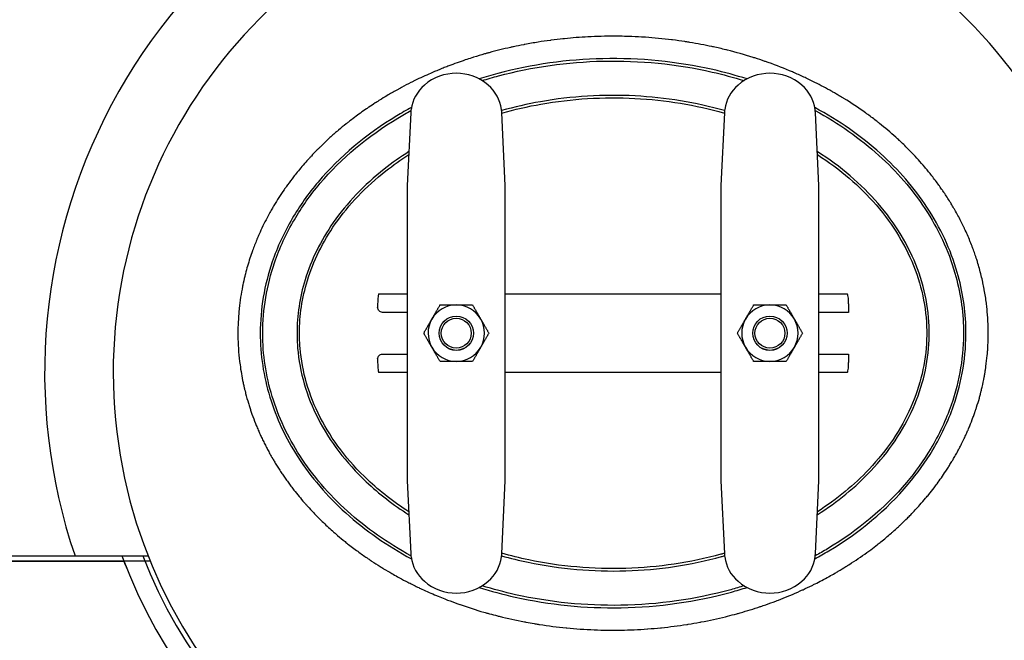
# Model space of a CAD drawing. Header units: inches. Extents: x 24 to 1128, y -94 to 748.
# Tile 14 of 256: x 237 to 262, y 146 to 162. Entities that reach past the tile are written whole.
import ezdxf

# ---------------------------------------------------------------- set-up
doc = ezdxf.new("R2010")
doc.units = ezdxf.units.IN
doc.header["$LTSCALE"] = 32
doc.header["$MEASUREMENT"] = 0
doc.layers.add('Visible (ANSI)', color=7, linetype='Continuous', lineweight=30)

msp = doc.modelspace()

# ---------------------------------------------------------------- linework, layer by layer
at = {"layer": 'Visible (ANSI)'}
for p, q in [((246.82156, 159.67555), (246.73302, 157.82429)), ((249.23302, 157.82429), (249.14448, 159.67555)), ((254.82156, 159.67555), (254.73302, 157.82429)), ((257.23302, 157.82429), (257.14448, 159.67555)), ((246.73302, 157.82429), (246.73302, 155.86392)), ((249.23302, 155.86392), (249.23302, 157.82429)), ((254.73302, 157.82429), (254.73302, 155.86392)), ((257.23302, 155.86392), (257.23302, 157.82429)), ((246.73302, 155.86392), (246.73302, 152.26183)), ((249.23302, 152.26183), (249.23302, 155.86392)), ((254.73302, 155.86392), (254.73302, 152.26183)), ((257.23302, 152.26183), (257.23302, 155.86392)), ((246.00941, 155.06287), (246.73302, 155.06287)), ((249.23302, 155.06287), (254.73302, 155.06287)), ((257.23302, 155.06287), (257.95663, 155.06287)), ((245.97746, 154.81287), (245.97746, 154.71912)), ((257.98858, 154.81287), (257.98858, 154.59412)), ((246.73302, 154.59412), (246.10146, 154.59412)), ((257.98858, 154.59412), (257.23302, 154.59412)), ((246.10146, 153.53162), (246.73302, 153.53162)), ((257.23302, 153.53162), (257.98858, 153.53162)), ((257.98858, 153.53162), (257.98858, 153.31287)), ((245.97746, 153.40662), (245.97746, 153.31287)), ((246.73302, 153.06287), (246.00941, 153.06287)), ((254.73302, 153.06287), (249.23302, 153.06287)), ((257.95663, 153.06287), (257.23302, 153.06287)), ((246.73302, 152.26183), (246.73302, 150.30146)), ((249.23302, 150.30146), (249.23302, 152.26183)), ((254.73302, 152.26183), (254.73302, 150.30146)), ((257.23302, 150.30146), (257.23302, 152.26183)), ((246.73302, 150.30146), (246.82156, 148.4502)), ((249.14448, 148.4502), (249.23302, 150.30146)), ((254.73302, 150.30146), (254.82156, 148.4502)), ((257.14448, 148.4502), (257.23302, 150.30146)), ((230.98302, 148.38487), (238.25836, 148.38487)), ((235.98302, 148.25037), (239.50382, 148.25037)), ((240.17614, 148.25037), (235.98302, 148.25037)), ((238.25836, 148.38487), (240.12221, 148.38487))]:
    msp.add_line(p, q, dxfattribs=at)
for centre, radius in [((247.98302, 154.06287), 0.43764), ((247.98302, 154.06287), 0.4375), ((255.98302, 154.06287), 0.43764), ((255.98302, 154.06287), 0.4375), ((247.98302, 154.06287), 0.38194), ((255.98302, 154.06287), 0.38194)]:
    msp.add_circle(centre, radius, dxfattribs=at)
for centre, radius, start, end in [((251.98302, 153.06287), 14.5, 101.940544, 198.821487), ((251.98302, 153.06287), 14.5, 341.178513, 78.059456), ((251.98302, 153.06287), 12.75, 103.608961, 76.391039), ((247.98302, 159.43787), 1.25, 49.428759, 130.571241), ((255.98302, 159.43787), 1.25, 49.428759, 130.571241), ((247.82042, 159.62777), 1, 130.571241, 172.034452), ((248.14562, 159.62777), 1, 7.965548, 49.428759), ((255.82042, 159.62777), 1, 130.571241, 172.034452), ((256.14562, 159.62777), 1, 7.965548, 49.428759), ((247.98302, 154.06287), 0.719, 90.036232, 150.036232), ((247.98302, 154.06287), 0.719, 30.036232, 90.036232), ((255.98302, 154.06287), 0.719, 90, 150), ((255.98302, 154.06287), 0.719, 30, 90), ((247.98302, 154.06287), 0.719, 150.036232, 210.036232), ((247.98302, 154.06287), 0.719, 330.036232, 30.036232), ((255.98302, 154.06287), 0.719, 150, 210), ((255.98302, 154.06287), 0.719, 330, 30), ((247.98302, 154.06287), 0.719, 210.036232, 270.036232), ((247.98302, 154.06287), 0.719, 270.036232, 330.036232), ((255.98302, 154.06287), 0.719, 210, 270), ((255.98302, 154.06287), 0.719, 270, 330), ((251.98302, 153.06287), 13.375, 200.472453, 339.527547), ((251.98302, 153.06287), 13.375, 201.088717, 201.951756), ((251.98302, 153.06287), 12.875, 201.305447, 338.694553), ((247.82042, 148.49798), 1, 187.965548, 229.428759), ((248.14562, 148.49798), 1, 310.571241, 352.034452), ((255.82042, 148.49798), 1, 187.965548, 229.428759), ((256.14562, 148.49798), 1, 310.571241, 352.034452), ((247.98302, 148.68787), 1.25, 229.428759, 310.571241), ((255.98302, 148.68787), 1.25, 229.428759, 310.571241)]:
    msp.add_arc(centre, radius, start, end, dxfattribs=at)
for centre, major_axis, start_param, end_param in [((246.00941, 154.81287), (0, 0.25), 0, 1.57079633), ((257.95663, 154.81287), (0, 0.25), 4.71238898, 6.28318531), ((246.00941, 153.31287), (0, -0.25), 4.71238898, 6.28318531), ((257.95663, 153.31287), (0, -0.25), 0, 1.57079633)]:
    msp.add_ellipse(centre, major_axis=major_axis, ratio=0.12777778, start_param=start_param, end_param=end_param, dxfattribs=at)
for points, knots in [([(251.98302, 161.6325), (251.98271, 161.6325), (251.9824, 161.6325), (251.98209, 161.6325), (251.91094, 161.63249), (251.8397, 161.63186), (251.76846, 161.63061), (251.76764, 161.6306), (251.76682, 161.63059), (251.766, 161.63057), (251.65283, 161.62856), (251.53966, 161.62498), (251.42689, 161.61985), (251.42424, 161.61973), (251.42159, 161.61961), (251.41895, 161.61948), (251.39316, 161.61829), (251.3674, 161.61702), (251.34166, 161.61567), (251.14248, 161.6052), (250.94335, 161.58984), (250.74486, 161.56958), (250.739, 161.56898), (250.73313, 161.56838), (250.72727, 161.56777), (250.71936, 161.56695), (250.71144, 161.56613), (250.70353, 161.56529), (250.60415, 161.5548), (250.50487, 161.54308), (250.40573, 161.53012), (250.39831, 161.52915), (250.39089, 161.52817), (250.38347, 161.52719), (250.27884, 161.51331), (250.17437, 161.49805), (250.07013, 161.48141), (249.95778, 161.46348), (249.84567, 161.44393), (249.73386, 161.42277), (249.72348, 161.42081), (249.71309, 161.41883), (249.70271, 161.41683), (249.61569, 161.40012), (249.52887, 161.38244), (249.44225, 161.36376), (249.42881, 161.36087), (249.41537, 161.35794), (249.40194, 161.355), (249.39014, 161.35241), (249.37834, 161.3498), (249.36654, 161.34718), (249.18406, 161.30657), (249.00242, 161.26155), (248.8221, 161.21213), (248.7971, 161.20528), (248.77213, 161.19834), (248.74717, 161.19131), (248.73277, 161.18726), (248.71837, 161.18318), (248.70398, 161.17907), (248.61069, 161.15241), (248.51769, 161.12455), (248.42506, 161.09548), (248.40949, 161.0906), (248.39393, 161.08568), (248.37838, 161.08072), (248.32275, 161.063), (248.26727, 161.04484), (248.21194, 161.02624), (248.07154, 160.97906), (247.93185, 160.92899), (247.79329, 160.87608), (247.77569, 160.86936), (247.75811, 160.86259), (247.74055, 160.85578), (247.69828, 160.83938), (247.65611, 160.82272), (247.61406, 160.8058), (247.57076, 160.78837), (247.52753, 160.77064), (247.4844, 160.75262), (247.46596, 160.74491), (247.44753, 160.73715), (247.42911, 160.72934), (247.29513, 160.67246), (247.16216, 160.61275), (247.03075, 160.55035), (246.98408, 160.5282), (246.93741, 160.5056), (246.89081, 160.48261), (246.88799, 160.48122), (246.88518, 160.47983), (246.88236, 160.47843), (246.8626, 160.46866), (246.84286, 160.45882), (246.82317, 160.44891), (246.74464, 160.40943), (246.66669, 160.36895), (246.58965, 160.32766), (246.56952, 160.31686), (246.54945, 160.30602), (246.52945, 160.29512), (246.50749, 160.28315), (246.48561, 160.27112), (246.46382, 160.25903), (246.38082, 160.21298), (246.29734, 160.16508), (246.21447, 160.11586), (246.15053, 160.07788), (246.08694, 160.03911), (246.02418, 159.99982), (246.00371, 159.987), (245.98332, 159.97413), (245.96303, 159.96122), (245.94708, 159.95106), (245.9312, 159.94089), (245.91539, 159.93068), (245.86105, 159.89563), (245.80654, 159.85967), (245.7522, 159.82299), (245.7318, 159.80921), (245.71142, 159.79533), (245.69109, 159.78136), (245.5886, 159.71097), (245.48721, 159.63822), (245.38898, 159.56465), (245.33597, 159.52494), (245.28285, 159.48424), (245.23, 159.44275), (245.21034, 159.42733), (245.19072, 159.41179), (245.17116, 159.39616), (245.10683, 159.34478), (245.04308, 159.29236), (244.98051, 159.23938), (244.96154, 159.22333), (244.94269, 159.20722), (244.92396, 159.19108), (244.91203, 159.1808), (244.90015, 159.1705), (244.88832, 159.1602), (244.82031, 159.10093), (244.75231, 159.03975), (244.68517, 158.97727), (244.62525, 158.92152), (244.56601, 158.86473), (244.50799, 158.80741), (244.49093, 158.79056), (244.47397, 158.77366), (244.45714, 158.75673), (244.44422, 158.74374), (244.43137, 158.73073), (244.4186, 158.71771), (244.37412, 158.67237), (244.3298, 158.6261), (244.28588, 158.57912), (244.26997, 158.56211), (244.25412, 158.54499), (244.23833, 158.5278), (244.15147, 158.43321), (244.06655, 158.33604), (243.98494, 158.23777), (243.94654, 158.19153), (243.90851, 158.14462), (243.87096, 158.09714), (243.85793, 158.08065), (243.84495, 158.0641), (243.83203, 158.04748), (243.78003, 157.98056), (243.72903, 157.91258), (243.67928, 157.84381), (243.66792, 157.82809), (243.65662, 157.81234), (243.64538, 157.79654), (243.62746, 157.77134), (243.6097, 157.74604), (243.59214, 157.72065), (243.50095, 157.58892), (243.41349, 157.45314), (243.33086, 157.31448), (243.32294, 157.30119), (243.31506, 157.28787), (243.30723, 157.27453), (243.28646, 157.23914), (243.26601, 157.20358), (243.24589, 157.16786), (243.22176, 157.125), (243.19805, 157.08183), (243.17479, 157.03837), (243.16868, 157.02696), (243.16261, 157.01553), (243.15656, 157.00408), (243.08415, 156.86688), (243.01621, 156.72676), (242.95325, 156.58426), (242.93597, 156.54516), (242.91907, 156.50586), (242.90254, 156.46639), (242.89973, 156.45968), (242.89693, 156.45296), (242.89414, 156.44624), (242.85656, 156.3556), (242.82098, 156.26405), (242.78751, 156.17171), (242.78606, 156.1677), (242.78461, 156.1637), (242.78317, 156.15969), (242.7608, 156.0976), (242.73939, 156.03517), (242.71896, 155.97242), (242.67621, 155.84115), (242.63765, 155.70824), (242.60349, 155.57391), (242.60289, 155.57154), (242.60229, 155.56917), (242.60169, 155.5668), (242.58259, 155.49136), (242.56491, 155.41557), (242.54867, 155.33951), (242.54414, 155.31828), (242.53972, 155.29703), (242.53541, 155.27576), (242.53417, 155.26966), (242.53295, 155.26357), (242.53173, 155.25747), (242.49459, 155.07122), (242.46602, 154.88327), (242.44627, 154.694), (242.44551, 154.68669), (242.44476, 154.67938), (242.44402, 154.67206), (242.44268, 154.65872), (242.44138, 154.64537), (242.44012, 154.63201), (242.42234, 154.44296), (242.4134, 154.25238), (242.4134, 154.06287)], [0.715226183, 0.715226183, 0.715226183, 0.715226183, 0.715243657, 0.715243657, 0.715243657, 0.719242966, 0.719242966, 0.719242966, 0.719288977, 0.719288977, 0.719288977, 0.72564229, 0.72564229, 0.72564229, 0.725791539, 0.725791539, 0.725791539, 0.727244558, 0.727244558, 0.727244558, 0.738489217, 0.738489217, 0.738489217, 0.738821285, 0.738821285, 0.738821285, 0.739269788, 0.739269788, 0.739269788, 0.74490229, 0.74490229, 0.74490229, 0.745323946, 0.745323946, 0.745323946, 0.751270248, 0.751270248, 0.751270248, 0.757678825, 0.757678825, 0.757678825, 0.758274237, 0.758274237, 0.758274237, 0.763264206, 0.763264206, 0.763264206, 0.764038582, 0.764038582, 0.764038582, 0.764718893, 0.764718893, 0.764718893, 0.775244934, 0.775244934, 0.775244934, 0.776703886, 0.776703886, 0.776703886, 0.777545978, 0.777545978, 0.777545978, 0.783005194, 0.783005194, 0.783005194, 0.783922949, 0.783922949, 0.783922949, 0.7872062, 0.7872062, 0.7872062, 0.795538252, 0.795538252, 0.795538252, 0.796596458, 0.796596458, 0.796596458, 0.799144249, 0.799144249, 0.799144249, 0.801768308, 0.801768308, 0.801768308, 0.802890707, 0.802890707, 0.802890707, 0.811058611, 0.811058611, 0.811058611, 0.813959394, 0.813959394, 0.813959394, 0.814134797, 0.814134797, 0.814134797, 0.815365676, 0.815365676, 0.815365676, 0.820273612, 0.820273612, 0.820273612, 0.821556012, 0.821556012, 0.821556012, 0.822963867, 0.822963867, 0.822963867, 0.828327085, 0.828327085, 0.828327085, 0.832465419, 0.832465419, 0.832465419, 0.833815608, 0.833815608, 0.833815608, 0.834876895, 0.834876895, 0.834876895, 0.838523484, 0.838523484, 0.838523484, 0.839892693, 0.839892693, 0.839892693, 0.846793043, 0.846793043, 0.846793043, 0.850517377, 0.850517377, 0.850517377, 0.851902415, 0.851902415, 0.851902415, 0.856456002, 0.856456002, 0.856456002, 0.857835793, 0.857835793, 0.857835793, 0.858714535, 0.858714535, 0.858714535, 0.8637675, 0.8637675, 0.8637675, 0.868276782, 0.868276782, 0.868276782, 0.869602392, 0.869602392, 0.869602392, 0.870619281, 0.870619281, 0.870619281, 0.874159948, 0.874159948, 0.874159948, 0.875442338, 0.875442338, 0.875442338, 0.882496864, 0.882496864, 0.882496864, 0.885816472, 0.885816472, 0.885816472, 0.886968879, 0.886968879, 0.886968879, 0.891608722, 0.891608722, 0.891608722, 0.892668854, 0.892668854, 0.892668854, 0.894360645, 0.894360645, 0.894360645, 0.903141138, 0.903141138, 0.903141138, 0.903982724, 0.903982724, 0.903982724, 0.906214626, 0.906214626, 0.906214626, 0.908892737, 0.908892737, 0.908892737, 0.909595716, 0.909595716, 0.909595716, 0.918019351, 0.918019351, 0.918019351, 0.920330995, 0.920330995, 0.920330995, 0.920724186, 0.920724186, 0.920724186, 0.926023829, 0.926023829, 0.926023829, 0.926253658, 0.926253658, 0.926253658, 0.929814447, 0.929814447, 0.929814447, 0.937264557, 0.937264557, 0.937264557, 0.937395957, 0.937395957, 0.937395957, 0.941578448, 0.941578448, 0.941578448, 0.942745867, 0.942745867, 0.942745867, 0.943080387, 0.943080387, 0.943080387, 0.953294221, 0.953294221, 0.953294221, 0.95368867, 0.95368867, 0.95368867, 0.95440811, 0.95440811, 0.95440811, 0.964589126, 0.964589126, 0.964589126, 0.964589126]), ([(242.73002, 152.11968), (242.73187, 152.11409), (242.73373, 152.10851), (242.7356, 152.10293), (242.74744, 152.06758), (242.7596, 152.03229), (242.77208, 151.99709), (242.80016, 151.91787), (242.82984, 151.83907), (242.86107, 151.76081), (242.87538, 151.72496), (242.89001, 151.68922), (242.90495, 151.65361), (242.91356, 151.6331), (242.92228, 151.61264), (242.93109, 151.59222), (242.94666, 151.55616), (242.96255, 151.52024), (242.97877, 151.48446), (242.99514, 151.44832), (243.01185, 151.41232), (243.02887, 151.37648), (243.04732, 151.33763), (243.06614, 151.29896), (243.08532, 151.26049), (243.10344, 151.22416), (243.12188, 151.18801), (243.14063, 151.15204), (243.15013, 151.13382), (243.15971, 151.11565), (243.16937, 151.09753), (243.1888, 151.06108), (243.20854, 151.02483), (243.2286, 150.98879), (243.25189, 150.94694), (243.27559, 150.90536), (243.2997, 150.86408), (243.31657, 150.8352), (243.33364, 150.80645), (243.35089, 150.77786), (243.37286, 150.74146), (243.39514, 150.70529), (243.41769, 150.66942), (243.4278, 150.65332), (243.43797, 150.63728), (243.4482, 150.6213), (243.47124, 150.58528), (243.49456, 150.54955), (243.51814, 150.51412), (243.53972, 150.48169), (243.56151, 150.44951), (243.58351, 150.41758), (243.60717, 150.38324), (243.63116, 150.34907), (243.65545, 150.31509), (243.68005, 150.28068), (243.70496, 150.24646), (243.73019, 150.21243), (243.7418, 150.19677), (243.75348, 150.18114), (243.76522, 150.16556), (243.79061, 150.13187), (243.81631, 150.09838), (243.84229, 150.0651), (243.92739, 149.95611), (244.01563, 149.84934), (244.10662, 149.74507), (244.1244, 149.72469), (244.14229, 149.7044), (244.16028, 149.68422), (244.17014, 149.67315), (244.18004, 149.66211), (244.18996, 149.6511), (244.24178, 149.59363), (244.29441, 149.53696), (244.3478, 149.48114), (244.37639, 149.45124), (244.40519, 149.42159), (244.4342, 149.39218), (244.5184, 149.30682), (244.6043, 149.22355), (244.69159, 149.14251), (244.7358, 149.10146), (244.78036, 149.06098), (244.82523, 149.02108), (244.83043, 149.01646), (244.83563, 149.01184), (244.84085, 149.00723), (244.84997, 148.99916), (244.85912, 148.9911), (244.86829, 148.98306), (244.89743, 148.95751), (244.92678, 148.93212), (244.95632, 148.90692), (245.01883, 148.8536), (245.08223, 148.80108), (245.14641, 148.74942), (245.17561, 148.72593), (245.20497, 148.70261), (245.23448, 148.67948), (245.32217, 148.61074), (245.41123, 148.54363), (245.50147, 148.47821), (245.57863, 148.42226), (245.65667, 148.36754), (245.73546, 148.3141), (245.76437, 148.29449), (245.79337, 148.27505), (245.82248, 148.25578), (245.89615, 148.20701), (245.97043, 148.15934), (246.04523, 148.11279), (246.07356, 148.09516), (246.10196, 148.0777), (246.13043, 148.06039), (246.19873, 148.01887), (246.26742, 147.97828), (246.33644, 147.93863), (246.38491, 147.91079), (246.43366, 147.88334), (246.48269, 147.85628), (246.55205, 147.81799), (246.62197, 147.78049), (246.69239, 147.74379), (246.71839, 147.73023), (246.74447, 147.71679), (246.77061, 147.70345), (246.85595, 147.65992), (246.94199, 147.61756), (247.02864, 147.5764), (247.05352, 147.56457), (247.07846, 147.55285), (247.10344, 147.54123), (247.22612, 147.48415), (247.34996, 147.42945), (247.47471, 147.37719), (247.49007, 147.37075), (247.50545, 147.36434), (247.52085, 147.35798), (247.57838, 147.33419), (247.63609, 147.31092), (247.69395, 147.28817), (247.71639, 147.27934), (247.73885, 147.2706), (247.76133, 147.26193), (247.84755, 147.2287), (247.93409, 147.19661), (248.02087, 147.16566), (248.03798, 147.15956), (248.05509, 147.15351), (248.07222, 147.1475), (248.07602, 147.14616), (248.07983, 147.14483), (248.08363, 147.1435), (248.28327, 147.07367), (248.48545, 147.00942), (248.68956, 146.95081), (248.70709, 146.94578), (248.72464, 146.94079), (248.7422, 146.93583), (248.77035, 146.9279), (248.79854, 146.92007), (248.82676, 146.91234), (248.89448, 146.89381), (248.96239, 146.8759), (249.03046, 146.85861), (249.04631, 146.85459), (249.06218, 146.85059), (249.07805, 146.84664), (249.29182, 146.7933), (249.50713, 146.7461), (249.72314, 146.70501), (249.73549, 146.70266), (249.74784, 146.70033), (249.76019, 146.69802), (249.83091, 146.68481), (249.9017, 146.67224), (249.97253, 146.66033), (250.00632, 146.65465), (250.04016, 146.64911), (250.07402, 146.64372), (250.08456, 146.64204), (250.0951, 146.64037), (250.10564, 146.63872), (250.3301, 146.60359), (250.55595, 146.57479), (250.78263, 146.55237), (250.78914, 146.55173), (250.79564, 146.55109), (250.80215, 146.55046), (250.91443, 146.53954), (251.0269, 146.53018), (251.13946, 146.52239), (251.14395, 146.52208), (251.14845, 146.52177), (251.15294, 146.52146), (251.38234, 146.50584), (251.61211, 146.49673), (251.84143, 146.49407), (251.84216, 146.49406), (251.8429, 146.49406), (251.84363, 146.49405), (251.8702, 146.49374), (251.89676, 146.49353), (251.92331, 146.4934), (252.00969, 146.49298), (252.09612, 146.49347), (252.18257, 146.49488), (252.1836, 146.4949), (252.18464, 146.49491), (252.18567, 146.49493), (252.40971, 146.49864), (252.63395, 146.50852), (252.85783, 146.52459), (252.8629, 146.52496), (252.86797, 146.52532), (252.87304, 146.52569), (252.98018, 146.53352), (253.08723, 146.54277), (253.19414, 146.55344), (253.20121, 146.55414), (253.20829, 146.55486), (253.21536, 146.55558), (253.43109, 146.57749), (253.64618, 146.60519), (253.86015, 146.63869), (253.86132, 146.63887), (253.8625, 146.63905), (253.86367, 146.63924), (253.87421, 146.64089), (253.88474, 146.64256), (253.89527, 146.64424), (253.99561, 146.66025), (254.09576, 146.67754), (254.19569, 146.69613), (254.20782, 146.69839), (254.21994, 146.70066), (254.23206, 146.70296), (254.43906, 146.74213), (254.64506, 146.78684), (254.84967, 146.83715), (254.86557, 146.84105), (254.88145, 146.84499), (254.89732, 146.84897), (254.97781, 146.86912), (255.05808, 146.89014), (255.1381, 146.91202), (255.14937, 146.91511), (255.16064, 146.91821), (255.1719, 146.92133), (255.18962, 146.92623), (255.20732, 146.93118), (255.22501, 146.93616), (255.39644, 146.98451), (255.5667, 147.03688), (255.73557, 147.0933), (255.762, 147.10213), (255.78841, 147.11106), (255.81478, 147.12009), (255.8353, 147.12712), (255.85581, 147.13421), (255.87629, 147.14136), (255.96257, 147.17148), (256.0485, 147.20268), (256.13404, 147.23497), (256.15568, 147.24314), (256.1773, 147.25138), (256.19889, 147.25969), (256.28136, 147.29143), (256.36348, 147.32419), (256.44519, 147.35798), (256.46128, 147.36463), (256.47736, 147.37133), (256.49342, 147.37806), (256.58149, 147.41498), (256.66907, 147.4531), (256.7561, 147.4924), (256.78006, 147.50323), (256.80398, 147.51414), (256.82786, 147.52514), (256.90499, 147.56068), (256.98167, 147.59717), (257.05787, 147.63459), (257.0831, 147.64699), (257.10828, 147.65949), (257.13341, 147.67209), (257.25133, 147.73122), (257.36803, 147.79262), (257.48335, 147.85628), (257.48742, 147.85852), (257.49148, 147.86077), (257.49554, 147.86302), (257.54392, 147.88981), (257.59211, 147.91703), (257.64011, 147.94468), (257.66833, 147.96094), (257.69648, 147.97735), (257.72456, 147.99391), (257.78995, 148.03246), (257.85494, 148.07181), (257.91949, 148.11197), (257.94954, 148.13066), (257.97949, 148.14953), (258.00934, 148.16857), (258.16156, 148.26565), (258.31119, 148.36722), (258.45766, 148.4732), (258.45858, 148.47387), (258.4595, 148.47453), (258.46043, 148.4752), (258.49217, 148.49819), (258.52376, 148.52138), (258.5552, 148.54478), (258.6112, 148.58646), (258.66671, 148.62879), (258.7217, 148.67177), (258.75312, 148.69632), (258.78437, 148.72109), (258.81544, 148.74606), (258.90105, 148.81487), (258.98535, 148.88529), (259.0681, 148.95719), (259.08719, 148.97377), (259.10622, 148.99046), (259.12519, 149.00724), (259.16414, 149.04169), (259.20283, 149.07656), (259.24124, 149.11183), (259.25339, 149.123), (259.26551, 149.1342), (259.27761, 149.14544), (259.294, 149.16067), (259.31034, 149.17598), (259.32662, 149.19136), (259.38241, 149.24407), (259.43756, 149.29765), (259.492, 149.35207), (259.51988, 149.37994), (259.54757, 149.40804), (259.57507, 149.43635), (259.65364, 149.51724), (259.73061, 149.5999), (259.80576, 149.68422), (259.85638, 149.74102), (259.90617, 149.79856), (259.95509, 149.85683), (259.98208, 149.88898), (260.0088, 149.92135), (260.03524, 149.95393), (260.08064, 150.00986), (260.12522, 150.06642), (260.16894, 150.12357), (260.19488, 150.15749), (260.22052, 150.19162), (260.24585, 150.22595), (260.28316, 150.27652), (260.3198, 150.32754), (260.35574, 150.37898), (260.39345, 150.43295), (260.43054, 150.48761), (260.46696, 150.54292), (260.49019, 150.57819), (260.51314, 150.61373), (260.53581, 150.64953), (260.54372, 150.66203), (260.5516, 150.67456), (260.55945, 150.68713), (260.58167, 150.72272), (260.60361, 150.75857), (260.62526, 150.79468), (260.63915, 150.81784), (260.65293, 150.84112), (260.66657, 150.86449), (260.68924, 150.90332), (260.71157, 150.94242), (260.73355, 150.9818), (260.75365, 151.01783), (260.77345, 151.05408), (260.79295, 151.09056), (260.80037, 151.10445), (260.80776, 151.11838), (260.81509, 151.13233), (260.83407, 151.16844), (260.85272, 151.20473), (260.87105, 151.24118), (260.8936, 151.28603), (260.91564, 151.33114), (260.93717, 151.37648), (260.94701, 151.3972), (260.95675, 151.41797), (260.96637, 151.43879), (260.98305, 151.47486), (260.99939, 151.51108), (261.01541, 151.54742), (261.02232, 151.56311), (261.02917, 151.57882), (261.03595, 151.59455), (261.05148, 151.63055), (261.06668, 151.66667), (261.08154, 151.70291), (261.10984, 151.7719), (261.13694, 151.84132), (261.16279, 151.91111), (261.17599, 151.94671), (261.18886, 151.98242), (261.2014, 152.01821), (261.20767, 152.03608), (261.21385, 152.05398), (261.21995, 152.0719), (261.22328, 152.08165), (261.22657, 152.09141), (261.22985, 152.10117), (261.23839, 152.12665), (261.24678, 152.15222), (261.25501, 152.17786), (261.27958, 152.25434), (261.30277, 152.33155), (261.32453, 152.40941), (261.3341, 152.44362), (261.34338, 152.47797), (261.35239, 152.51243), (261.35586, 152.52574), (261.3593, 152.53906), (261.36269, 152.5524), (261.36556, 152.56371), (261.36841, 152.57504), (261.37122, 152.58638), (261.37955, 152.61992), (261.38761, 152.65356), (261.39539, 152.68731), (261.41511, 152.77281), (261.43308, 152.85896), (261.44923, 152.94568), (261.45507, 152.97707), (261.46068, 153.00855), (261.46605, 153.04009), (261.47101, 153.06927), (261.47577, 153.09851), (261.48032, 153.12781), (261.48497, 153.15773), (261.4894, 153.18771), (261.49361, 153.21773), (261.50657, 153.31021), (261.51745, 153.40329), (261.52616, 153.49635), (261.52861, 153.52252), (261.53089, 153.54868), (261.533, 153.57485), (261.53587, 153.61048), (261.53843, 153.64611), (261.54067, 153.68173), (261.54218, 153.70585), (261.54355, 153.72996), (261.54478, 153.75406), (261.54938, 153.84431), (261.55195, 153.93449), (261.55252, 154.02449), (261.55258, 154.03412), (261.55262, 154.04375), (261.55263, 154.05338), (261.55266, 154.07326), (261.5526, 154.09316), (261.55243, 154.11306), (261.55209, 154.15512), (261.5513, 154.19722), (261.55007, 154.23935), (261.54956, 154.25709), (261.54896, 154.27483), (261.54829, 154.29258), (261.54428, 154.39852), (261.53748, 154.50464), (261.52788, 154.61073), (261.52667, 154.62412), (261.52541, 154.63752), (261.52411, 154.65091), (261.51939, 154.69943), (261.51409, 154.74794), (261.5082, 154.79642), (261.50687, 154.80743), (261.5055, 154.81845), (261.5041, 154.82946), (261.48978, 154.94219), (261.47234, 155.05441), (261.45185, 155.16589), (261.4507, 155.17214), (261.44955, 155.17838), (261.44838, 155.18463), (261.43811, 155.23954), (261.4271, 155.29427), (261.41537, 155.34879), (261.4145, 155.35286), (261.41362, 155.35692), (261.41274, 155.36098), (261.38725, 155.47829), (261.35841, 155.59462), (261.32638, 155.70972), (261.3263, 155.71001), (261.32622, 155.71029), (261.32614, 155.71057), (261.30999, 155.76857), (261.29302, 155.82628), (261.27529, 155.88357), (261.27491, 155.88481), (261.27453, 155.88604), (261.27415, 155.88727), (261.26833, 155.90602), (261.26244, 155.92471), (261.25646, 155.94337), (261.22617, 156.03793), (261.19359, 156.132), (261.1588, 156.22539), (261.15728, 156.22948), (261.15575, 156.23357), (261.15422, 156.23766), (261.1346, 156.28999), (261.11429, 156.34212), (261.09329, 156.394), (261.09098, 156.39972), (261.08865, 156.40544), (261.08632, 156.41116), (261.04326, 156.51671), (260.99738, 156.62126), (260.94884, 156.72457), (260.94455, 156.73369), (260.94025, 156.7428), (260.93592, 156.75191), (260.91449, 156.79698), (260.89256, 156.84181), (260.87013, 156.88639), (260.86471, 156.89717), (260.85926, 156.90793), (260.85378, 156.91867), (260.8045, 157.01533), (260.75298, 157.11063), (260.69952, 157.20421), (260.6918, 157.21772), (260.68404, 157.2312), (260.67624, 157.24465), (260.65375, 157.28341), (260.63093, 157.32188), (260.60779, 157.36006), (260.59907, 157.37444), (260.5903, 157.38878), (260.58149, 157.40308), (260.5294, 157.48762), (260.47575, 157.57068), (260.42073, 157.65216), (260.41778, 157.65653), (260.41483, 157.6609), (260.41186, 157.66526), (260.40163, 157.68034), (260.39134, 157.69538), (260.38099, 157.71039), (260.35694, 157.74527), (260.33255, 157.77998), (260.30784, 157.8145), (260.29686, 157.82985), (260.2858, 157.84516), (260.27469, 157.86044), (260.21431, 157.94342), (260.15206, 158.0253), (260.08812, 158.10592), (260.07531, 158.12207), (260.06244, 158.13816), (260.0495, 158.1542), (260.02411, 158.18567), (259.99847, 158.21694), (259.97258, 158.24801), (259.95878, 158.26457), (259.94491, 158.28107), (259.93097, 158.2975), (259.8257, 158.42167), (259.71653, 158.54238), (259.60427, 158.65918), (259.58763, 158.6765), (259.57092, 158.69373), (259.55414, 158.71087), (259.48431, 158.78223), (259.41336, 158.85207), (259.34149, 158.9203), (259.32357, 158.93731), (259.3056, 158.95422), (259.28758, 158.97103), (259.28534, 158.97311), (259.28311, 158.9752), (259.28087, 158.97728), (259.25233, 159.00383), (259.22367, 159.03013), (259.19488, 159.05617), (259.06013, 159.17807), (258.92064, 159.29626), (258.77752, 159.41), (258.75828, 159.42528), (258.73898, 159.44049), (258.71961, 159.45562), (258.63999, 159.51781), (258.55928, 159.57864), (258.47761, 159.63807), (258.45759, 159.65264), (258.43751, 159.66713), (258.41737, 159.68154), (258.23918, 159.80898), (258.05669, 159.92975), (257.87145, 160.04347), (257.85085, 160.05611), (257.83022, 160.06867), (257.80956, 160.08114), (257.79026, 160.09279), (257.77092, 160.10437), (257.75156, 160.11586), (257.71885, 160.1353), (257.68606, 160.15452), (257.6532, 160.17351), (257.62487, 160.18989), (257.59644, 160.20614), (257.56791, 160.22226), (257.54794, 160.23354), (257.52791, 160.24476), (257.50784, 160.25591), (257.36624, 160.33459), (257.22233, 160.40998), (257.07659, 160.48194), (257.03047, 160.5047), (256.98418, 160.52713), (256.93771, 160.5492), (256.91876, 160.55821), (256.89979, 160.56715), (256.88078, 160.57604), (256.79175, 160.61768), (256.70212, 160.65804), (256.61201, 160.69712), (256.59357, 160.70512), (256.57511, 160.71306), (256.55663, 160.72095), (256.35363, 160.80761), (256.14834, 160.88771), (255.94182, 160.96128), (255.92507, 160.96725), (255.90831, 160.97317), (255.89155, 160.97905), (255.87983, 160.98316), (255.86811, 160.98725), (255.85639, 160.99132), (255.7708, 161.02101), (255.68475, 161.04968), (255.5983, 161.07733), (255.58284, 161.08227), (255.56738, 161.08717), (255.5519, 161.09205), (255.33575, 161.16012), (255.11712, 161.22176), (254.89685, 161.2769), (254.88399, 161.28012), (254.87113, 161.28332), (254.85826, 161.28649), (254.75247, 161.31258), (254.64632, 161.33718), (254.5399, 161.36028), (254.52841, 161.36277), (254.51692, 161.36525), (254.50542, 161.36771), (254.31764, 161.40787), (254.12904, 161.44338), (253.94013, 161.47427), (253.90654, 161.47976), (253.87292, 161.48511), (253.83927, 161.49031), (253.83072, 161.49164), (253.82216, 161.49295), (253.81361, 161.49426), (253.70826, 161.51032), (253.60266, 161.52498), (253.49687, 161.53824), (253.48983, 161.53912), (253.48279, 161.54), (253.47575, 161.54087), (253.25363, 161.56831), (253.03065, 161.58958), (252.80705, 161.6047), (252.80302, 161.60497), (252.79899, 161.60524), (252.79496, 161.60551), (252.68357, 161.61293), (252.57205, 161.61882), (252.46046, 161.62318), (252.45792, 161.62327), (252.45537, 161.62337), (252.45283, 161.62347), (252.29631, 161.62949), (252.13965, 161.63249), (251.98302, 161.6325)], [0, 0, 0, 0, 0.000323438, 0.000323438, 0.000323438, 0.002373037, 0.002373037, 0.002373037, 0.00698631, 0.00698631, 0.00698631, 0.009099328, 0.009099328, 0.009099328, 0.010315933, 0.010315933, 0.010315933, 0.012463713, 0.012463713, 0.012463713, 0.01463303, 0.01463303, 0.01463303, 0.016984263, 0.016984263, 0.016984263, 0.019204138, 0.019204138, 0.019204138, 0.020328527, 0.020328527, 0.020328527, 0.02258966, 0.02258966, 0.02258966, 0.025214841, 0.025214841, 0.025214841, 0.027051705, 0.027051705, 0.027051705, 0.029390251, 0.029390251, 0.029390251, 0.0304395, 0.0304395, 0.0304395, 0.032804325, 0.032804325, 0.032804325, 0.034968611, 0.034968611, 0.034968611, 0.037296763, 0.037296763, 0.037296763, 0.039653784, 0.039653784, 0.039653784, 0.040739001, 0.040739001, 0.040739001, 0.043085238, 0.043085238, 0.043085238, 0.050768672, 0.050768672, 0.050768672, 0.052270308, 0.052270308, 0.052270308, 0.053093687, 0.053093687, 0.053093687, 0.057392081, 0.057392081, 0.057392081, 0.059694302, 0.059694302, 0.059694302, 0.066377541, 0.066377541, 0.066377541, 0.069762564, 0.069762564, 0.069762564, 0.070154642, 0.070154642, 0.070154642, 0.07084136, 0.07084136, 0.07084136, 0.073024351, 0.073024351, 0.073024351, 0.077643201, 0.077643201, 0.077643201, 0.079744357, 0.079744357, 0.079744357, 0.085988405, 0.085988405, 0.085988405, 0.091328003, 0.091328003, 0.091328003, 0.093287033, 0.093287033, 0.093287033, 0.098245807, 0.098245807, 0.098245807, 0.100123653, 0.100123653, 0.100123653, 0.104628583, 0.104628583, 0.104628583, 0.107791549, 0.107791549, 0.107791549, 0.112266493, 0.112266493, 0.112266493, 0.113919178, 0.113919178, 0.113919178, 0.11931449, 0.11931449, 0.11931449, 0.120863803, 0.120863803, 0.120863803, 0.128472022, 0.128472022, 0.128472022, 0.129409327, 0.129409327, 0.129409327, 0.132911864, 0.132911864, 0.132911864, 0.134269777, 0.134269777, 0.134269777, 0.139477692, 0.139477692, 0.139477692, 0.140504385, 0.140504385, 0.140504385, 0.14073237, 0.14073237, 0.14073237, 0.152695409, 0.152695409, 0.152695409, 0.153723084, 0.153723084, 0.153723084, 0.15537067, 0.15537067, 0.15537067, 0.159324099, 0.159324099, 0.159324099, 0.160244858, 0.160244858, 0.160244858, 0.172647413, 0.172647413, 0.172647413, 0.173356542, 0.173356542, 0.173356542, 0.177415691, 0.177415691, 0.177415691, 0.179352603, 0.179352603, 0.179352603, 0.179955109, 0.179955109, 0.179955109, 0.192784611, 0.192784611, 0.192784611, 0.193152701, 0.193152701, 0.193152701, 0.199505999, 0.199505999, 0.199505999, 0.199759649, 0.199759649, 0.199759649, 0.212706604, 0.212706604, 0.212706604, 0.212748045, 0.212748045, 0.212748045, 0.214247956, 0.214247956, 0.214247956, 0.219127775, 0.219127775, 0.219127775, 0.219186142, 0.219186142, 0.219186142, 0.231831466, 0.231831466, 0.231831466, 0.232117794, 0.232117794, 0.232117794, 0.238169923, 0.238169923, 0.238169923, 0.238570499, 0.238570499, 0.238570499, 0.250785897, 0.250785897, 0.250785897, 0.250852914, 0.250852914, 0.250852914, 0.251454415, 0.251454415, 0.251454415, 0.257184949, 0.257184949, 0.257184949, 0.257880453, 0.257880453, 0.257880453, 0.269757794, 0.269757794, 0.269757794, 0.270680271, 0.270680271, 0.270680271, 0.275357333, 0.275357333, 0.275357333, 0.276016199, 0.276016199, 0.276016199, 0.277052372, 0.277052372, 0.277052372, 0.28709448, 0.28709448, 0.28709448, 0.288666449, 0.288666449, 0.288666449, 0.28988972, 0.28988972, 0.28988972, 0.295041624, 0.295041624, 0.295041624, 0.296344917, 0.296344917, 0.296344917, 0.301323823, 0.301323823, 0.301323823, 0.302304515, 0.302304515, 0.302304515, 0.307681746, 0.307681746, 0.307681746, 0.309162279, 0.309162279, 0.309162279, 0.31394509, 0.31394509, 0.31394509, 0.315529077, 0.315529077, 0.315529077, 0.322963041, 0.322963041, 0.322963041, 0.32322504, 0.32322504, 0.32322504, 0.326346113, 0.326346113, 0.326346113, 0.328181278, 0.328181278, 0.328181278, 0.332454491, 0.332454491, 0.332454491, 0.33444359, 0.33444359, 0.33444359, 0.344586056, 0.344586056, 0.344586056, 0.344649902, 0.344649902, 0.344649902, 0.346848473, 0.346848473, 0.346848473, 0.35076503, 0.35076503, 0.35076503, 0.353002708, 0.353002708, 0.353002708, 0.359168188, 0.359168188, 0.359168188, 0.360590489, 0.360590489, 0.360590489, 0.363510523, 0.363510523, 0.363510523, 0.36443453, 0.36443453, 0.36443453, 0.365686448, 0.365686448, 0.365686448, 0.369976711, 0.369976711, 0.369976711, 0.372174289, 0.372174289, 0.372174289, 0.378453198, 0.378453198, 0.378453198, 0.382681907, 0.382681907, 0.382681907, 0.385014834, 0.385014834, 0.385014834, 0.389019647, 0.389019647, 0.389019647, 0.391396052, 0.391396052, 0.391396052, 0.394897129, 0.394897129, 0.394897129, 0.398571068, 0.398571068, 0.398571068, 0.400913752, 0.400913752, 0.400913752, 0.401731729, 0.401731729, 0.401731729, 0.404049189, 0.404049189, 0.404049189, 0.405536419, 0.405536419, 0.405536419, 0.408007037, 0.408007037, 0.408007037, 0.410267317, 0.410267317, 0.410267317, 0.411128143, 0.411128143, 0.411128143, 0.413356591, 0.413356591, 0.413356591, 0.41609891, 0.41609891, 0.41609891, 0.417352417, 0.417352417, 0.417352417, 0.419524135, 0.419524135, 0.419524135, 0.420461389, 0.420461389, 0.420461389, 0.422605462, 0.422605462, 0.422605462, 0.42668726, 0.42668726, 0.42668726, 0.428769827, 0.428769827, 0.428769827, 0.429809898, 0.429809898, 0.429809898, 0.430375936, 0.430375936, 0.430375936, 0.431853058, 0.431853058, 0.431853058, 0.436258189, 0.436258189, 0.436258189, 0.438194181, 0.438194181, 0.438194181, 0.438941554, 0.438941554, 0.438941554, 0.439575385, 0.439575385, 0.439575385, 0.441450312, 0.441450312, 0.441450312, 0.446199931, 0.446199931, 0.446199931, 0.447919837, 0.447919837, 0.447919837, 0.449511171, 0.449511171, 0.449511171, 0.451136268, 0.451136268, 0.451136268, 0.456141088, 0.456141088, 0.456141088, 0.457548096, 0.457548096, 0.457548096, 0.45946356, 0.45946356, 0.45946356, 0.460760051, 0.460760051, 0.460760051, 0.465613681, 0.465613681, 0.465613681, 0.466132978, 0.466132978, 0.466132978, 0.467204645, 0.467204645, 0.467204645, 0.469469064, 0.469469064, 0.469469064, 0.470422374, 0.470422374, 0.470422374, 0.476113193, 0.476113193, 0.476113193, 0.476831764, 0.476831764, 0.476831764, 0.479434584, 0.479434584, 0.479434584, 0.480026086, 0.480026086, 0.480026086, 0.486081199, 0.486081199, 0.486081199, 0.48642054, 0.48642054, 0.48642054, 0.489405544, 0.489405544, 0.489405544, 0.489627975, 0.489627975, 0.489627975, 0.496054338, 0.496054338, 0.496054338, 0.496070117, 0.496070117, 0.496070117, 0.49930854, 0.49930854, 0.49930854, 0.499378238, 0.499378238, 0.499378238, 0.500438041, 0.500438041, 0.500438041, 0.505811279, 0.505811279, 0.505811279, 0.506046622, 0.506046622, 0.506046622, 0.509059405, 0.509059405, 0.509059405, 0.509391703, 0.509391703, 0.509391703, 0.515527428, 0.515527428, 0.515527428, 0.516069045, 0.516069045, 0.516069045, 0.518751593, 0.518751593, 0.518751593, 0.519399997, 0.519399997, 0.519399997, 0.525232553, 0.525232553, 0.525232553, 0.526074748, 0.526074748, 0.526074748, 0.528502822, 0.528502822, 0.528502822, 0.529417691, 0.529417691, 0.529417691, 0.534826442, 0.534826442, 0.534826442, 0.535116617, 0.535116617, 0.535116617, 0.536118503, 0.536118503, 0.536118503, 0.538446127, 0.538446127, 0.538446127, 0.539481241, 0.539481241, 0.539481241, 0.54510373, 0.54510373, 0.54510373, 0.546229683, 0.546229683, 0.546229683, 0.548438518, 0.548438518, 0.548438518, 0.549615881, 0.549615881, 0.549615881, 0.558508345, 0.558508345, 0.558508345, 0.559826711, 0.559826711, 0.559826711, 0.565314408, 0.565314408, 0.565314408, 0.566682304, 0.566682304, 0.566682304, 0.566851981, 0.566851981, 0.566851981, 0.569015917, 0.569015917, 0.569015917, 0.57914571, 0.57914571, 0.57914571, 0.580507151, 0.580507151, 0.580507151, 0.586104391, 0.586104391, 0.586104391, 0.587476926, 0.587476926, 0.587476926, 0.599622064, 0.599622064, 0.599622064, 0.600972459, 0.600972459, 0.600972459, 0.602234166, 0.602234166, 0.602234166, 0.604366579, 0.604366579, 0.604366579, 0.60620528, 0.60620528, 0.60620528, 0.607492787, 0.607492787, 0.607492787, 0.616577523, 0.616577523, 0.616577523, 0.619451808, 0.619451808, 0.619451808, 0.620623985, 0.620623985, 0.620623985, 0.626115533, 0.626115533, 0.626115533, 0.627239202, 0.627239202, 0.627239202, 0.639583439, 0.639583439, 0.639583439, 0.640584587, 0.640584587, 0.640584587, 0.641284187, 0.641284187, 0.641284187, 0.646391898, 0.646391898, 0.646391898, 0.647304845, 0.647304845, 0.647304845, 0.660053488, 0.660053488, 0.660053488, 0.660797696, 0.660797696, 0.660797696, 0.66691473, 0.66691473, 0.66691473, 0.667575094, 0.667575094, 0.667575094, 0.678362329, 0.678362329, 0.678362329, 0.680280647, 0.680280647, 0.680280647, 0.680768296, 0.680768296, 0.680768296, 0.686771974, 0.686771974, 0.686771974, 0.687171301, 0.687171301, 0.687171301, 0.699773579, 0.699773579, 0.699773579, 0.700000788, 0.700000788, 0.700000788, 0.706278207, 0.706278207, 0.706278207, 0.706421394, 0.706421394, 0.706421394, 0.715226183, 0.715226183, 0.715226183, 0.715226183]), ([(255.39889, 160.54294), (255.11253, 160.63372), (254.82051, 160.71294), (253.61616, 160.9866), (252.66842, 161.08093), (250.81459, 161.03985), (249.90841, 160.9126), (248.88408, 160.63941), (248.72475, 160.59294), (248.56714, 160.54297)], [-1.970585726, -1.970585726, -1.970585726, -1.970585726, -1.864979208, -1.864979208, -1.541258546, -1.541258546, -1.229134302, -1.229134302, -1.17100694, -1.17100694, -1.17100694, -1.17100694]), ([(248.641, 160.50066), (248.77973, 160.54381), (248.91979, 160.58424), (249.91956, 160.85089), (250.82085, 160.97747), (252.66474, 161.01833), (253.60744, 160.92449), (254.78605, 160.65668), (255.05798, 160.58368), (255.32502, 160.50063)], [1.17779737, 1.17779737, 1.17779737, 1.17779737, 1.229134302, 1.229134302, 1.541258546, 1.541258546, 1.864979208, 1.864979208, 1.963795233, 1.963795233, 1.963795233, 1.963795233]), ([(254.8263, 159.7361), (254.0945, 159.9433), (253.3226, 160.06998), (251.73549, 160.15297), (250.91994, 160.10318), (249.79546, 159.90389), (249.46372, 159.82777), (249.13979, 159.73601)], [1.209719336, 1.209719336, 1.209719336, 1.209719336, 1.501193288, 1.501193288, 1.802843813, 1.802843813, 1.931873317, 1.931873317, 1.931873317, 1.931873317]), ([(249.14468, 159.67242), (249.47041, 159.76515), (249.80419, 159.84197), (250.9261, 160.0408), (251.73694, 160.0903), (253.31909, 160.00758), (254.09065, 159.88044), (254.82142, 159.67252)], [-1.933496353, -1.933496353, -1.933496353, -1.933496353, -1.802843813, -1.802843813, -1.501193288, -1.501193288, -1.208096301, -1.208096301, -1.208096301, -1.208096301]), ([(246.83802, 159.81442), (246.71091, 159.74589), (246.58593, 159.67472), (245.68922, 159.13549), (245.00709, 158.5665), (244.20975, 157.62115), (243.98882, 157.3105), (243.59042, 156.63167), (243.41898, 156.26079), (243.08707, 155.29119), (242.98302, 154.67723), (242.98302, 154.06287)], [-0.947401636, -0.947401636, -0.947401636, -0.947401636, -0.894959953, -0.894959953, -0.564026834, -0.564026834, -0.414642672, -0.414642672, -0.251325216, -0.251325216, 0, 0, 0, 0]), ([(243.04552, 154.06287), (243.04552, 154.67024), (243.14836, 155.27725), (243.47671, 156.23645), (243.64636, 156.60351), (244.04085, 157.27568), (244.25972, 157.58345), (245.05002, 158.52046), (245.72678, 159.08514), (246.604, 159.61266), (246.71436, 159.67588), (246.82642, 159.73703)], [0, 0, 0, 0, 0.251325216, 0.251325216, 0.414642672, 0.414642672, 0.564026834, 0.564026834, 0.894959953, 0.894959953, 0.941678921, 0.941678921, 0.941678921, 0.941678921]), ([(257.12803, 148.31133), (257.2487, 148.37638), (257.36744, 148.44382), (258.26737, 148.98205), (258.95721, 149.55626), (259.74495, 150.49155), (259.95435, 150.78345), (260.35216, 151.44686), (260.52985, 151.82328), (260.88433, 152.83737), (260.99267, 153.49396), (260.97456, 154.64317), (260.89985, 155.13581), (260.59335, 156.19469), (260.33137, 156.75359), (259.66247, 157.76825), (259.26283, 158.22774), (258.30825, 159.08886), (257.74318, 159.48264), (257.12804, 159.81444)], [-4.08899423, -4.08899423, -4.08899423, -4.08899423, -4.0392092, -4.0392092, -3.70497192, -3.70497192, -3.56422671, -3.56422671, -3.3979922, -3.3979922, -3.12977349, -3.12977349, -2.92781508, -2.92781508, -2.68241465, -2.68241465, -2.4480056, -2.4480056, -2.19419106, -2.19419106, -2.19419106, -2.19419106]), ([(257.13962, 159.73704), (257.73467, 159.41218), (258.28146, 159.02886), (259.2173, 158.18464), (259.6134, 157.72914), (260.27594, 156.72412), (260.53514, 156.17099), (260.83831, 155.12364), (260.91215, 154.63658), (260.93006, 153.50043), (260.82299, 152.85129), (260.4723, 151.84805), (260.29646, 151.4755), (259.90253, 150.81856), (259.69508, 150.52937), (258.9143, 149.60233), (258.22989, 149.03246), (257.34948, 148.5059), (257.24531, 148.44639), (257.13962, 148.38872)], [2.1999137, 2.1999137, 2.1999137, 2.1999137, 2.4480056, 2.4480056, 2.68241465, 2.68241465, 2.92781508, 2.92781508, 3.12977349, 3.12977349, 3.3979922, 3.3979922, 3.56422671, 3.56422671, 3.70497192, 3.70497192, 4.0392092, 4.0392092, 4.08327155, 4.08327155, 4.08327155, 4.08327155]), ([(246.77455, 158.69112), (246.555, 158.55148), (246.34532, 158.40299), (245.63231, 157.84059), (245.19288, 157.38048), (244.5232, 156.42188), (244.28017, 155.92861), (243.98927, 154.97534), (243.92052, 154.51912), (243.92052, 154.06287)], [2.274273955, 2.274273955, 2.274273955, 2.274273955, 2.381378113, 2.381378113, 2.658967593, 2.658967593, 2.916592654, 2.916592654, 3.141592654, 3.141592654, 3.141592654, 3.141592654]), ([(243.98302, 154.06287), (243.98302, 154.51287), (244.0508, 154.96286), (244.33794, 155.90378), (244.57794, 156.39111), (245.24033, 157.33928), (245.67543, 157.795), (246.37109, 158.34371), (246.56657, 158.483), (246.77089, 158.61457)], [-3.141592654, -3.141592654, -3.141592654, -3.141592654, -2.916592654, -2.916592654, -2.658967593, -2.658967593, -2.381378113, -2.381378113, -2.280389, -2.280389, -2.280389, -2.280389]), ([(257.19152, 149.43459), (257.70646, 149.76232), (258.16684, 150.13889), (259.01847, 151.0411), (259.38268, 151.58124), (259.88258, 152.71266), (260.0208, 153.30314), (260.06469, 154.50413), (259.96438, 155.11453), (259.5258, 156.29153), (259.18489, 156.85737), (258.31226, 157.86522), (257.78876, 158.31117), (257.19155, 158.69119)], [-0.8673187, -0.8673187, -0.8673187, -0.8673187, -0.61605042, -0.61605042, -0.3199869, -0.3199869, -0.02740131, -0.02740131, 0.2725125, 0.2725125, 0.57593331, 0.57593331, 0.8673187, 0.8673187, 0.8673187, 0.8673187]), ([(257.19521, 158.61463), (257.77224, 158.24286), (258.27819, 157.80908), (259.13316, 156.82163), (259.47002, 156.26223), (259.90306, 155.10009), (260.00193, 154.49809), (259.95864, 153.31354), (259.82236, 152.73102), (259.32859, 151.61348), (258.96854, 151.07925), (258.13461, 150.19581), (257.69102, 149.83066), (257.19517, 149.51114)], [-0.86120365, -0.86120365, -0.86120365, -0.86120365, -0.57593331, -0.57593331, -0.2725125, -0.2725125, 0.02740131, 0.02740131, 0.3199869, 0.3199869, 0.61605042, 0.61605042, 0.86120365, 0.86120365, 0.86120365, 0.86120365]), ([(246.10146, 154.59412), (246.08589, 154.59412), (246.06928, 154.59726), (246.03873, 154.61002), (246.02479, 154.61964), (246.00277, 154.64183), (245.99323, 154.65589), (245.98057, 154.68669), (245.97746, 154.70343), (245.97746, 154.71912)], [0.478393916, 0.478393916, 0.478393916, 0.478393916, 0.597992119, 0.597992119, 0.717590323, 0.717590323, 0.837188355, 0.837188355, 0.956786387, 0.956786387, 0.956786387, 0.956786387]), ([(242.4134, 154.06287), (242.4134, 154.04288), (242.4135, 154.02287), (242.4137, 154.00285), (242.41588, 153.78213), (242.43017, 153.56052), (242.45651, 153.3403), (242.45978, 153.31299), (242.46323, 153.28571), (242.46686, 153.25845), (242.48721, 153.10588), (242.51331, 152.9541), (242.54494, 152.80387), (242.55171, 152.77167), (242.55875, 152.73954), (242.56603, 152.70748), (242.57215, 152.68054), (242.57845, 152.65365), (242.58491, 152.62685), (242.59091, 152.60196), (242.59706, 152.57714), (242.60335, 152.5524), (242.60557, 152.54365), (242.60782, 152.53492), (242.61007, 152.52619), (242.63188, 152.44195), (242.65533, 152.3586), (242.6803, 152.27626), (242.69101, 152.24097), (242.70199, 152.20587), (242.71325, 152.17095), (242.71877, 152.15381), (242.72437, 152.13672), (242.73002, 152.11968)], [0.9645891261, 0.9645891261, 0.9645891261, 0.9645891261, 0.9656635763, 0.9656635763, 0.9656635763, 0.9775114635, 0.9775114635, 0.9775114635, 0.9789804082, 0.9789804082, 0.9789804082, 0.9872028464, 0.9872028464, 0.9872028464, 0.9889653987, 0.9889653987, 0.9889653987, 0.9904465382, 0.9904465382, 0.9904465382, 0.9918218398, 0.9918218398, 0.9918218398, 0.9923080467, 0.9923080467, 0.9923080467, 0.9970012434, 0.9970012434, 0.9970012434, 0.9990126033, 0.9990126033, 0.9990126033, 1, 1, 1, 1]), ([(242.98302, 154.06287), (242.98302, 153.51372), (243.06599, 152.96478), (243.38959, 151.9027), (243.63052, 151.38987), (244.27376, 150.39171), (244.68735, 149.91189), (245.65999, 149.03534), (246.22405, 148.64244), (246.838, 148.3113)], [-6.283185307, -6.283185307, -6.283185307, -6.283185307, -6.058530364, -6.058530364, -5.832976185, -5.832976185, -5.589103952, -5.589103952, -5.335783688, -5.335783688, -5.335783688, -5.335783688]), ([(246.82641, 148.3887), (246.23255, 148.71289), (245.68676, 149.09535), (244.73301, 149.95488), (244.32309, 150.43053), (243.68602, 151.41914), (243.44762, 151.92668), (243.12753, 152.97725), (243.04552, 153.51997), (243.04552, 154.06287)], [5.341506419, 5.341506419, 5.341506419, 5.341506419, 5.589103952, 5.589103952, 5.832976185, 5.832976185, 6.058530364, 6.058530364, 6.283185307, 6.283185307, 6.283185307, 6.283185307]), ([(243.92052, 154.06287), (243.92052, 153.93589), (243.92582, 153.8089), (243.98769, 153.06895), (244.16381, 152.46194), (244.75262, 151.30849), (245.1684, 150.76315), (246.00989, 149.97113), (246.37597, 149.68832), (246.77459, 149.43465)], [-3.141592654, -3.141592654, -3.141592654, -3.141592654, -3.078968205, -3.078968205, -2.775946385, -2.775946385, -2.46877246, -2.46877246, -2.274273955, -2.274273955, -2.274273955, -2.274273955]), ([(246.77094, 149.51121), (246.38988, 149.75672), (246.03955, 150.02905), (245.216, 150.80417), (244.80476, 151.34382), (244.22295, 152.48354), (244.04927, 153.08252), (243.98825, 153.81238), (243.98302, 153.93763), (243.98302, 154.06287)], [2.280389, 2.280389, 2.280389, 2.280389, 2.46877246, 2.46877246, 2.775946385, 2.775946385, 3.078968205, 3.078968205, 3.141592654, 3.141592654, 3.141592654, 3.141592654]), ([(245.97746, 153.40662), (245.97746, 153.42232), (245.98057, 153.43906), (245.99323, 153.46986), (246.00277, 153.48391), (246.02479, 153.50611), (246.03873, 153.51573), (246.06928, 153.52849), (246.08589, 153.53162), (246.10146, 153.53162)], [0, 0, 0, 0, 0.119598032, 0.119598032, 0.239196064, 0.239196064, 0.358794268, 0.358794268, 0.478392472, 0.478392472, 0.478392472, 0.478392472]), ([(254.82142, 148.45322), (254.79118, 148.44462), (254.76088, 148.43615), (253.95483, 148.21508), (253.13501, 148.09318), (251.47523, 148.04229), (250.63541, 148.11553), (249.59893, 148.33265), (249.36988, 148.38918), (249.14468, 148.45331)], [1.208096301, 1.208096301, 1.208096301, 1.208096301, 1.220223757, 1.220223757, 1.52993878, 1.52993878, 1.843160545, 1.843160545, 1.933496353, 1.933496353, 1.933496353, 1.933496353]), ([(249.13978, 148.38973), (249.36249, 148.32661), (249.58888, 148.2709), (250.62755, 148.05332), (251.47225, 147.97967), (253.14176, 148.03086), (253.96644, 148.15346), (254.77351, 148.3748), (254.79993, 148.38217), (254.82631, 148.38964)], [-1.931873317, -1.931873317, -1.931873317, -1.931873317, -1.843160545, -1.843160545, -1.52993878, -1.52993878, -1.220223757, -1.220223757, -1.209719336, -1.209719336, -1.209719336, -1.209719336]), ([(248.56716, 147.58282), (248.86675, 147.48785), (249.17254, 147.40552), (250.36024, 147.14038), (251.2739, 147.04886), (253.14165, 147.08117), (254.09525, 147.21616), (255.13432, 147.50172), (255.26721, 147.54102), (255.3989, 147.58277)], [-5.112178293, -5.112178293, -5.112178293, -5.112178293, -5.001690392, -5.001690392, -4.689336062, -4.689336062, -4.361166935, -4.361166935, -4.312599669, -4.312599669, -4.312599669, -4.312599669]), ([(255.32504, 147.62508), (255.21214, 147.58996), (255.09837, 147.55665), (254.0839, 147.27786), (253.13544, 147.14357), (251.2777, 147.11144), (250.36892, 147.20248), (249.20687, 147.46189), (248.92126, 147.53798), (248.64102, 147.62514)], [4.319390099, 4.319390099, 4.319390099, 4.319390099, 4.361166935, 4.361166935, 4.689336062, 4.689336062, 5.001690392, 5.001690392, 5.10538788, 5.10538788, 5.10538788, 5.10538788])]:
    msp.add_open_spline(points, degree=3, knots=knots, dxfattribs=at)
for points in [[(246.83007, 159.76635), (246.82585, 159.73622), (246.82302, 159.70591), (246.82156, 159.67555)], [(249.14448, 159.67555), (249.14303, 159.70586), (249.14019, 159.73617), (249.13597, 159.76635)], [(254.83007, 159.76635), (254.82585, 159.73622), (254.82302, 159.70591), (254.82156, 159.67555)], [(257.14448, 159.67555), (257.14303, 159.70586), (257.14019, 159.73617), (257.13597, 159.76635)], [(246.82156, 148.4502), (246.82301, 148.41989), (246.82585, 148.38958), (246.83007, 148.3594)], [(249.13597, 148.3594), (249.14019, 148.38953), (249.14302, 148.41984), (249.14448, 148.4502)], [(254.82156, 148.4502), (254.82301, 148.41989), (254.82585, 148.38958), (254.83007, 148.3594)], [(257.13597, 148.3594), (257.14019, 148.38953), (257.14302, 148.41984), (257.14448, 148.4502)]]:
    msp.add_open_spline(points, degree=3, dxfattribs=at)
for points in [[(247.36012, 154.42198), (247.45634, 154.58889), (247.56745, 154.78161)], [(247.56745, 154.78161), (247.78991, 154.78175), (247.98256, 154.78187)], [(247.98256, 154.78187), (248.17522, 154.782), (248.39768, 154.78214)], [(248.39768, 154.78214), (248.50903, 154.58955), (248.60546, 154.42277)], [(255.36035, 154.42237), (255.45667, 154.58922), (255.5679, 154.78187)], [(255.5679, 154.78187), (255.79036, 154.78187), (255.98302, 154.78187)], [(255.98302, 154.78187), (256.17567, 154.78187), (256.39813, 154.78187)], [(256.39813, 154.78187), (256.50936, 154.58922), (256.60569, 154.42237)], [(247.15279, 154.06235), (247.2639, 154.25508), (247.36012, 154.42198)], [(248.60546, 154.42277), (248.7019, 154.25598), (248.81325, 154.0634)], [(255.15279, 154.06287), (255.26402, 154.25553), (255.36035, 154.42237)], [(256.60569, 154.42237), (256.70202, 154.25553), (256.81325, 154.06287)], [(247.36057, 153.70298), (247.26414, 153.86976), (247.15279, 154.06235)], [(248.81325, 154.0634), (248.70214, 153.87067), (248.60592, 153.70377)], [(255.36035, 153.70337), (255.26402, 153.87022), (255.15279, 154.06287)], [(256.81325, 154.06287), (256.70202, 153.87022), (256.60569, 153.70337)], [(247.56836, 153.34361), (247.45701, 153.5362), (247.36057, 153.70298)], [(248.60592, 153.70377), (248.5097, 153.53686), (248.39859, 153.34414)], [(255.5679, 153.34387), (255.45667, 153.53653), (255.36035, 153.70337)], [(256.60569, 153.70337), (256.50936, 153.53653), (256.39813, 153.34387)], [(247.98347, 153.34387), (247.79082, 153.34375), (247.56836, 153.34361)], [(248.39859, 153.34414), (248.17613, 153.344), (247.98347, 153.34387)], [(255.98302, 153.34387), (255.79036, 153.34387), (255.5679, 153.34387)], [(256.39813, 153.34387), (256.17567, 153.34387), (255.98302, 153.34387)]]:
    msp.add_rational_spline(points, [1, 1.0379548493, 1], degree=2, dxfattribs=at)

doc.saveas('drawing.dxf')
